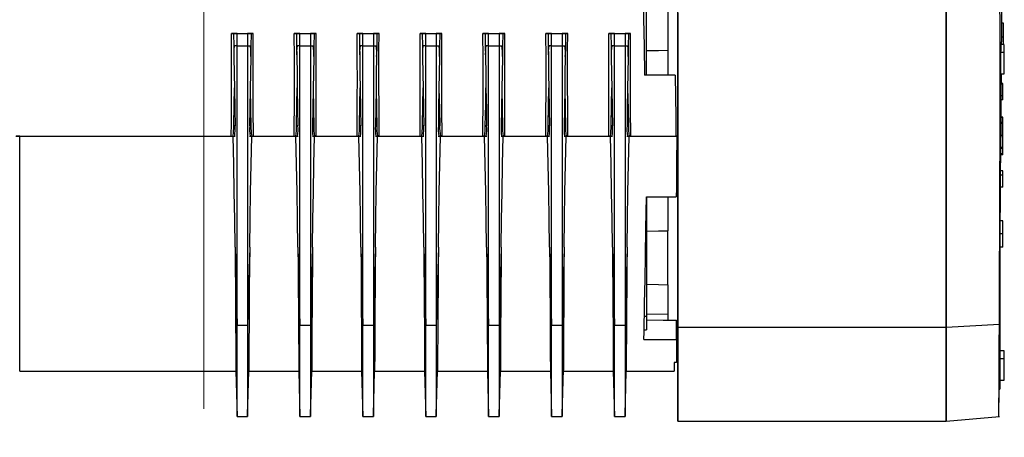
# Model space of a CAD drawing. Header units: millimetres. Extents: x -26820 to -12632, y -5851 to 1958.
# Tile 14 of 95: x -18419 to -18395, y -4824 to -4814. Entities that reach past the tile are written whole.
import ezdxf

# ---------------------------------------------------------------- set-up
doc = ezdxf.new("R2010")
doc.units = ezdxf.units.MM
doc.linetypes.add('DASH', pattern=[15, 10, -5])
doc.layers.add('A-INW-SC', color=30, linetype='Continuous', lineweight=13)

msp = doc.modelspace()

# ---------------------------------------------------------------- linework, layer by layer
at = {"color": 7, "linetype": 'Continuous', "lineweight": 25}
for p, q in [((-18403.596, -4815.053), (-18403.596, -4812.155)), ((-18396.45, -4812.822), (-18396.45, -4814.397)), ((-18403.086, -4813.279), (-18403.086, -4814.457)), ((-18395.123, -4813.803), (-18395.094, -4813.803)), ((-18413.4, -4814.054), (-18413.496, -4814.054)), ((-18413.496, -4814.054), (-18412.975, -4814.054)), ((-18413.362, -4814.054), (-18413.445, -4814.054)), ((-18413.4, -4814.054), (-18413.445, -4814.054)), ((-18413.362, -4814.054), (-18413.109, -4814.054)), ((-18413.025, -4814.054), (-18413.109, -4814.054)), ((-18412.975, -4814.054), (-18413.071, -4814.054)), ((-18413.025, -4814.054), (-18413.071, -4814.054)), ((-18411.9, -4814.054), (-18411.996, -4814.054)), ((-18411.996, -4814.054), (-18411.475, -4814.054)), ((-18411.862, -4814.054), (-18411.945, -4814.054)), ((-18411.9, -4814.054), (-18411.945, -4814.054)), ((-18411.862, -4814.054), (-18411.609, -4814.054)), ((-18411.525, -4814.054), (-18411.609, -4814.054)), ((-18411.475, -4814.054), (-18411.571, -4814.054)), ((-18411.525, -4814.054), (-18411.571, -4814.054)), ((-18410.4, -4814.054), (-18410.496, -4814.054)), ((-18410.496, -4814.054), (-18409.975, -4814.054)), ((-18410.362, -4814.054), (-18410.445, -4814.054)), ((-18410.4, -4814.054), (-18410.445, -4814.054)), ((-18410.362, -4814.054), (-18410.109, -4814.054)), ((-18410.025, -4814.054), (-18410.109, -4814.054)), ((-18409.975, -4814.054), (-18410.071, -4814.054)), ((-18410.025, -4814.054), (-18410.071, -4814.054)), ((-18408.9, -4814.054), (-18408.996, -4814.054)), ((-18408.996, -4814.054), (-18408.475, -4814.054)), ((-18408.862, -4814.054), (-18408.945, -4814.054)), ((-18408.9, -4814.054), (-18408.945, -4814.054)), ((-18408.862, -4814.054), (-18408.609, -4814.054)), ((-18408.525, -4814.054), (-18408.609, -4814.054)), ((-18408.475, -4814.054), (-18408.571, -4814.054)), ((-18408.525, -4814.054), (-18408.571, -4814.054)), ((-18407.4, -4814.053), (-18407.496, -4814.053)), ((-18407.496, -4814.053), (-18406.975, -4814.053)), ((-18407.362, -4814.053), (-18407.445, -4814.053)), ((-18407.4, -4814.053), (-18407.445, -4814.053)), ((-18407.362, -4814.053), (-18407.109, -4814.053)), ((-18407.025, -4814.053), (-18407.109, -4814.053)), ((-18406.975, -4814.053), (-18407.071, -4814.053)), ((-18407.025, -4814.053), (-18407.071, -4814.053)), ((-18405.9, -4814.053), (-18405.996, -4814.053)), ((-18405.996, -4814.053), (-18405.475, -4814.053)), ((-18405.862, -4814.053), (-18405.945, -4814.053)), ((-18405.9, -4814.053), (-18405.945, -4814.053)), ((-18405.862, -4814.053), (-18405.609, -4814.053)), ((-18405.525, -4814.053), (-18405.609, -4814.053)), ((-18405.475, -4814.053), (-18405.571, -4814.053)), ((-18405.525, -4814.053), (-18405.571, -4814.053)), ((-18404.4, -4814.053), (-18404.496, -4814.053)), ((-18404.496, -4814.053), (-18403.975, -4814.053)), ((-18404.362, -4814.053), (-18404.445, -4814.053)), ((-18404.4, -4814.053), (-18404.445, -4814.053)), ((-18404.362, -4814.053), (-18404.109, -4814.053)), ((-18404.025, -4814.053), (-18404.109, -4814.053)), ((-18403.975, -4814.053), (-18404.071, -4814.053)), ((-18404.025, -4814.053), (-18404.071, -4814.053)), ((-18395.142, -4814.267), (-18395.141, -4814.319)), ((-18395.127, -4814.319), (-18395.126, -4814.207)), ((-18395.125, -4814.135), (-18395.094, -4814.135)), ((-18413.362, -4814.354), (-18413.109, -4814.354)), ((-18411.862, -4814.354), (-18411.609, -4814.354)), ((-18410.362, -4814.354), (-18410.109, -4814.354)), ((-18408.862, -4814.354), (-18408.609, -4814.354)), ((-18407.362, -4814.353), (-18407.109, -4814.353)), ((-18405.862, -4814.353), (-18405.609, -4814.353)), ((-18404.362, -4814.353), (-18404.109, -4814.353)), ((-18395.15, -4814.501), (-18395.063, -4814.501)), ((-18395.063, -4814.319), (-18395.147, -4814.319)), ((-18402.909, -4815.053), (-18403.643, -4815.053)), ((-18403.595, -4815.053), (-18403.643, -4815.053)), ((-18403.275, -4815.053), (-18403.595, -4815.053)), ((-18403.227, -4815.053), (-18403.275, -4815.053)), ((-18403.227, -4815.053), (-18403.227, -4815.053)), ((-18402.909, -4815.053), (-18403.227, -4815.053)), ((-18403.227, -4815.053), (-18403.227, -4815.053)), ((-18402.91, -4815.053), (-18403.086, -4815.053)), ((-18402.91, -4815.053), (-18403.086, -4815.053)), ((-18402.91, -4815.053), (-18402.91, -4815.053)), ((-18402.91, -4815.053), (-18402.91, -4815.053)), ((-18402.909, -4815.053), (-18402.905, -4815.569)), ((-18402.909, -4815.053), (-18402.909, -4815.053)), ((-18395.15, -4815.019), (-18395.063, -4815.019)), ((-18395.145, -4815.036), (-18395.147, -4815.085)), ((-18395.133, -4815.021), (-18395.065, -4815.021)), ((-18395.095, -4815.252), (-18395.135, -4815.252)), ((-18395.095, -4815.539), (-18395.095, -4815.252)), ((-18395.095, -4815.64), (-18395.138, -4815.64)), ((-18395.095, -4815.539), (-18395.137, -4815.539)), ((-18395.095, -4815.64), (-18395.095, -4815.539)), ((-18395.095, -4816.049), (-18395.141, -4816.049)), ((-18395.095, -4816.057), (-18395.141, -4816.057)), ((-18395.095, -4816.057), (-18395.095, -4816.049)), ((-18395.095, -4816.177), (-18395.095, -4816.057)), ((-18413.409, -4816.256), (-18413.441, -4816.256)), ((-18413.029, -4816.256), (-18413.061, -4816.256)), ((-18411.909, -4816.256), (-18411.941, -4816.256)), ((-18411.529, -4816.256), (-18411.561, -4816.256)), ((-18410.409, -4816.256), (-18410.441, -4816.256)), ((-18410.029, -4816.256), (-18410.061, -4816.256)), ((-18408.909, -4816.256), (-18408.941, -4816.256)), ((-18408.529, -4816.256), (-18408.561, -4816.256)), ((-18407.409, -4816.256), (-18407.441, -4816.256)), ((-18407.029, -4816.256), (-18407.061, -4816.256)), ((-18405.909, -4816.255), (-18405.941, -4816.255)), ((-18405.529, -4816.255), (-18405.561, -4816.255)), ((-18404.409, -4816.255), (-18404.441, -4816.255)), ((-18404.029, -4816.255), (-18404.061, -4816.255)), ((-18395.095, -4816.177), (-18395.142, -4816.177)), ((-18395.095, -4816.199), (-18395.142, -4816.199)), ((-18395.095, -4816.199), (-18395.095, -4816.177)), ((-18395.095, -4816.485), (-18395.095, -4816.199)), ((-18418.545, -4816.504), (-18418.632, -4816.504)), ((-18418.545, -4816.504), (-18413.498, -4816.504)), ((-18413.459, -4816.504), (-18413.408, -4816.504)), ((-18413.062, -4816.504), (-18413.012, -4816.504)), ((-18412.972, -4816.504), (-18411.998, -4816.504)), ((-18411.959, -4816.504), (-18411.908, -4816.504)), ((-18411.562, -4816.504), (-18411.512, -4816.504)), ((-18411.472, -4816.504), (-18410.498, -4816.504)), ((-18410.459, -4816.504), (-18410.408, -4816.504)), ((-18410.062, -4816.504), (-18410.012, -4816.504)), ((-18409.972, -4816.504), (-18408.998, -4816.504)), ((-18408.959, -4816.504), (-18408.908, -4816.504)), ((-18408.562, -4816.504), (-18408.512, -4816.504)), ((-18408.472, -4816.504), (-18407.498, -4816.503)), ((-18407.459, -4816.503), (-18407.408, -4816.503)), ((-18407.062, -4816.503), (-18407.012, -4816.503)), ((-18406.972, -4816.503), (-18405.998, -4816.503)), ((-18405.959, -4816.503), (-18405.908, -4816.503)), ((-18405.562, -4816.503), (-18405.512, -4816.503)), ((-18405.472, -4816.503), (-18404.498, -4816.503)), ((-18404.459, -4816.503), (-18404.408, -4816.503)), ((-18404.062, -4816.503), (-18404.012, -4816.503)), ((-18403.972, -4816.503), (-18402.897, -4816.503)), ((-18402.875, -4816.503), (-18402.897, -4816.503)), ((-18402.897, -4816.503), (-18402.874, -4816.503)), ((-18402.897, -4816.503), (-18402.874, -4816.503)), ((-18402.897, -4816.503), (-18402.875, -4816.503)), ((-18402.875, -4816.503), (-18402.875, -4816.503)), ((-18402.875, -4816.503), (-18402.875, -4816.503)), ((-18402.874, -4816.503), (-18402.874, -4816.503)), ((-18395.095, -4816.485), (-18395.144, -4816.485)), ((-18395.095, -4816.772), (-18395.095, -4816.485)), ((-18395.095, -4816.772), (-18395.146, -4816.772)), ((-18395.095, -4816.801), (-18395.146, -4816.801)), ((-18395.095, -4816.801), (-18395.095, -4816.772)), ((-18395.095, -4816.945), (-18395.148, -4816.945)), ((-18395.095, -4816.926), (-18395.147, -4816.926)), ((-18395.095, -4816.945), (-18395.095, -4816.926)), ((-18395.095, -4817.331), (-18395.15, -4817.331)), ((-18395.095, -4817.331), (-18395.15, -4817.331)), ((-18395.095, -4817.432), (-18395.095, -4817.331)), ((-18395.095, -4817.331), (-18395.095, -4817.331)), ((-18396.45, -4817.351), (-18396.45, -4818.656)), ((-18395.095, -4817.432), (-18395.151, -4817.432)), ((-18395.095, -4817.719), (-18395.095, -4817.432)), ((-18395.095, -4817.719), (-18395.153, -4817.719)), ((-18403.598, -4817.953), (-18402.886, -4817.953)), ((-18403.595, -4817.953), (-18403.595, -4820.799)), ((-18396.448, -4818.566), (-18396.449, -4819.541)), ((-18395.095, -4818.525), (-18395.158, -4818.525)), ((-18395.095, -4818.835), (-18395.095, -4818.525)), ((-18403.085, -4820.045), (-18403.085, -4818.764)), ((-18395.095, -4818.835), (-18395.161, -4818.835)), ((-18395.095, -4819.146), (-18395.095, -4818.835)), ((-18413.41, -4819.147), (-18413.361, -4821.012)), ((-18413.06, -4819.147), (-18413.109, -4821.012)), ((-18411.91, -4819.146), (-18411.861, -4821.012)), ((-18411.56, -4819.146), (-18411.609, -4821.012)), ((-18410.41, -4819.146), (-18410.361, -4821.012)), ((-18410.06, -4819.146), (-18410.109, -4821.012)), ((-18408.91, -4819.146), (-18408.861, -4821.012)), ((-18408.56, -4819.146), (-18408.609, -4821.012)), ((-18407.41, -4819.146), (-18407.361, -4821.012)), ((-18407.06, -4819.146), (-18407.109, -4821.012)), ((-18405.91, -4819.146), (-18405.861, -4821.012)), ((-18405.56, -4819.146), (-18405.609, -4821.012)), ((-18404.41, -4819.146), (-18404.361, -4821.011)), ((-18404.06, -4819.146), (-18404.109, -4821.011)), ((-18395.095, -4819.146), (-18395.161, -4819.146)), ((-18396.449, -4819.541), (-18396.449, -4820.258)), ((-18396.449, -4820.258), (-18396.449, -4821.065)), ((-18403.595, -4820.799), (-18403.647, -4820.799)), ((-18403.595, -4820.745), (-18403.085, -4820.74)), ((-18413.361, -4821.012), (-18413.109, -4821.012)), ((-18411.861, -4821.012), (-18411.609, -4821.012)), ((-18410.361, -4821.012), (-18410.109, -4821.012)), ((-18408.861, -4821.012), (-18408.609, -4821.012)), ((-18407.361, -4821.012), (-18407.109, -4821.012)), ((-18405.861, -4821.012), (-18405.609, -4821.012)), ((-18404.361, -4821.011), (-18404.109, -4821.011)), ((-18402.885, -4821.353), (-18402.885, -4820.892)), ((-18396.449, -4821.065), (-18402.849, -4821.065)), ((-18395.181, -4820.991), (-18396.449, -4821.065)), ((-18403.653, -4821.12), (-18403.595, -4821.12)), ((-18403.657, -4821.353), (-18402.885, -4821.353)), ((-18395.163, -4821.436), (-18395.163, -4821.426)), ((-18395.064, -4821.62), (-18395.161, -4821.62)), ((-18395.161, -4821.802), (-18395.064, -4821.802)), ((-18418.545, -4822.104), (-18413.389, -4822.104)), ((-18413.39, -4822.104), (-18413.361, -4823.189)), ((-18413.109, -4823.152), (-18413.08, -4822.057)), ((-18413.109, -4823.189), (-18413.081, -4822.104)), ((-18413.081, -4822.104), (-18411.889, -4822.104)), ((-18411.89, -4822.104), (-18411.861, -4823.189)), ((-18411.609, -4823.152), (-18411.58, -4822.057)), ((-18411.609, -4823.189), (-18411.581, -4822.104)), ((-18411.581, -4822.104), (-18410.389, -4822.104)), ((-18410.39, -4822.104), (-18410.361, -4823.189)), ((-18410.109, -4823.152), (-18410.08, -4822.056)), ((-18410.109, -4823.189), (-18410.081, -4822.104)), ((-18410.081, -4822.104), (-18408.889, -4822.104)), ((-18408.89, -4822.104), (-18408.861, -4823.189)), ((-18408.609, -4823.152), (-18408.58, -4822.056)), ((-18408.609, -4823.189), (-18408.581, -4822.103)), ((-18408.581, -4822.103), (-18407.389, -4822.103)), ((-18407.39, -4822.103), (-18407.361, -4823.189)), ((-18407.109, -4823.152), (-18407.08, -4822.056)), ((-18407.109, -4823.189), (-18407.081, -4822.103)), ((-18407.081, -4822.103), (-18405.889, -4822.103)), ((-18405.89, -4822.103), (-18405.861, -4823.189)), ((-18405.609, -4823.152), (-18405.58, -4822.056)), ((-18405.609, -4823.189), (-18405.581, -4822.103)), ((-18405.581, -4822.103), (-18404.389, -4822.103)), ((-18404.39, -4822.103), (-18404.361, -4823.189)), ((-18404.109, -4823.152), (-18404.08, -4822.056)), ((-18404.109, -4823.189), (-18404.081, -4822.103)), ((-18404.081, -4822.103), (-18402.935, -4822.103)), ((-18395.181, -4822.551), (-18395.181, -4822.484)), ((-18395.161, -4822.32), (-18395.064, -4822.32)), ((-18395.192, -4823.186), (-18395.183, -4822.532)), ((-18395.181, -4822.551), (-18395.181, -4822.532)), ((-18413.361, -4823.189), (-18413.109, -4823.189)), ((-18411.861, -4823.189), (-18411.609, -4823.189)), ((-18410.361, -4823.189), (-18410.109, -4823.189)), ((-18408.861, -4823.189), (-18408.609, -4823.189)), ((-18407.361, -4823.189), (-18407.109, -4823.189)), ((-18405.861, -4823.189), (-18405.609, -4823.189)), ((-18404.361, -4823.189), (-18404.109, -4823.189)), ((-18396.449, -4823.296), (-18395.181, -4823.185)), ((-18402.852, -4823.296), (-18396.449, -4823.296))]:
    msp.add_line(p, q, dxfattribs=at)
at = {"color": 7, "linetype": 'Continuous', "lineweight": 25, "flags": 128}
for points in [[(-18395.163, -4815.45), (-18395.164, -4814.219), (-18395.167, -4812.975), (-18395.171, -4811.722), (-18395.178, -4810.465)], [(-18403.703, -4811.653), (-18403.696, -4812.06), (-18403.687, -4812.543), (-18403.678, -4813.094), (-18403.667, -4813.703), (-18403.656, -4814.36), (-18403.643, -4815.053)], [(-18402.848, -4815.009), (-18402.848, -4813.484), (-18402.848, -4812.274)], [(-18395.126, -4814.207), (-18395.12, -4813.477), (-18395.114, -4812.799)], [(-18396.448, -4813.04), (-18396.448, -4814.312), (-18396.448, -4815.567)], [(-18402.85, -4813.564), (-18402.85, -4814.618), (-18402.85, -4815.655), (-18402.85, -4816.655)], [(-18396.448, -4817.408), (-18396.448, -4816.305), (-18396.448, -4815.176), (-18396.448, -4813.361)], [(-18395.094, -4813.803), (-18395.094, -4813.84), (-18395.094, -4813.879), (-18395.094, -4813.919), (-18395.094, -4813.961), (-18395.094, -4814.004), (-18395.094, -4814.047), (-18395.094, -4814.091), (-18395.094, -4814.135)], [(-18413.498, -4816.504), (-18413.496, -4816.183), (-18413.494, -4815.861), (-18413.493, -4815.537), (-18413.492, -4815.214), (-18413.493, -4814.647), (-18413.496, -4814.054)], [(-18413.445, -4814.054), (-18413.441, -4814.361), (-18413.437, -4814.602)], [(-18413.362, -4814.354), (-18413.362, -4814.186), (-18413.362, -4814.054)], [(-18413.109, -4814.054), (-18413.109, -4814.222), (-18413.109, -4814.354)], [(-18413.025, -4814.054), (-18413.03, -4814.361), (-18413.034, -4814.602)], [(-18412.972, -4816.504), (-18412.976, -4815.861), (-18412.978, -4815.214), (-18412.978, -4814.839), (-18412.977, -4814.451), (-18412.975, -4814.054)], [(-18411.998, -4816.504), (-18411.996, -4816.183), (-18411.994, -4815.861), (-18411.993, -4815.537), (-18411.992, -4815.214), (-18411.993, -4814.647), (-18411.996, -4814.054)], [(-18411.945, -4814.054), (-18411.941, -4814.361), (-18411.937, -4814.602)], [(-18411.862, -4814.354), (-18411.862, -4814.186), (-18411.862, -4814.054)], [(-18411.609, -4814.054), (-18411.609, -4814.222), (-18411.609, -4814.354)], [(-18411.525, -4814.054), (-18411.53, -4814.361), (-18411.534, -4814.602)], [(-18411.472, -4816.504), (-18411.476, -4815.861), (-18411.478, -4815.214), (-18411.478, -4814.839), (-18411.477, -4814.451), (-18411.475, -4814.054)], [(-18410.498, -4816.504), (-18410.496, -4816.183), (-18410.494, -4815.861), (-18410.493, -4815.537), (-18410.492, -4815.214), (-18410.493, -4814.647), (-18410.496, -4814.054)], [(-18410.445, -4814.054), (-18410.441, -4814.361), (-18410.437, -4814.602)], [(-18410.362, -4814.354), (-18410.362, -4814.186), (-18410.362, -4814.054)], [(-18410.109, -4814.054), (-18410.109, -4814.222), (-18410.109, -4814.354)], [(-18410.025, -4814.054), (-18410.03, -4814.361), (-18410.034, -4814.602)], [(-18409.972, -4816.504), (-18409.976, -4815.861), (-18409.978, -4815.214), (-18409.978, -4814.839), (-18409.977, -4814.451), (-18409.975, -4814.054)], [(-18408.998, -4816.504), (-18408.996, -4816.183), (-18408.994, -4815.861), (-18408.993, -4815.537), (-18408.992, -4815.214), (-18408.993, -4814.647), (-18408.996, -4814.054)], [(-18408.945, -4814.054), (-18408.941, -4814.36), (-18408.937, -4814.601)], [(-18408.862, -4814.354), (-18408.862, -4814.186), (-18408.862, -4814.054)], [(-18408.609, -4814.054), (-18408.609, -4814.222), (-18408.609, -4814.354)], [(-18408.525, -4814.054), (-18408.53, -4814.36), (-18408.534, -4814.601)], [(-18408.472, -4816.504), (-18408.476, -4815.861), (-18408.478, -4815.214), (-18408.478, -4814.839), (-18408.477, -4814.451), (-18408.475, -4814.054)], [(-18407.498, -4816.503), (-18407.496, -4816.183), (-18407.494, -4815.86), (-18407.493, -4815.537), (-18407.492, -4815.213), (-18407.493, -4814.646), (-18407.496, -4814.053)], [(-18407.445, -4814.053), (-18407.441, -4814.36), (-18407.437, -4814.601)], [(-18407.362, -4814.353), (-18407.362, -4814.186), (-18407.362, -4814.053)], [(-18407.109, -4814.053), (-18407.109, -4814.222), (-18407.109, -4814.353)], [(-18407.025, -4814.053), (-18407.03, -4814.36), (-18407.034, -4814.601)], [(-18406.972, -4816.503), (-18406.976, -4815.86), (-18406.978, -4815.213), (-18406.978, -4814.839), (-18406.977, -4814.451), (-18406.975, -4814.053)], [(-18405.998, -4816.503), (-18405.996, -4816.183), (-18405.994, -4815.86), (-18405.993, -4815.537), (-18405.992, -4815.213), (-18405.993, -4814.646), (-18405.996, -4814.053)], [(-18405.945, -4814.053), (-18405.941, -4814.36), (-18405.937, -4814.601)], [(-18405.862, -4814.353), (-18405.862, -4814.185), (-18405.862, -4814.053)], [(-18405.609, -4814.053), (-18405.609, -4814.221), (-18405.609, -4814.353)], [(-18405.525, -4814.053), (-18405.53, -4814.36), (-18405.534, -4814.601)], [(-18405.472, -4816.503), (-18405.476, -4815.86), (-18405.478, -4815.213), (-18405.478, -4814.839), (-18405.477, -4814.451), (-18405.475, -4814.053)], [(-18404.498, -4816.503), (-18404.496, -4816.183), (-18404.494, -4815.86), (-18404.493, -4815.537), (-18404.492, -4815.213), (-18404.493, -4814.646), (-18404.496, -4814.053)], [(-18404.445, -4814.053), (-18404.441, -4814.36), (-18404.437, -4814.601)], [(-18404.362, -4814.353), (-18404.362, -4814.185), (-18404.362, -4814.053)], [(-18404.109, -4814.053), (-18404.109, -4814.221), (-18404.109, -4814.353)], [(-18404.025, -4814.053), (-18404.03, -4814.36), (-18404.034, -4814.601)], [(-18403.972, -4816.503), (-18403.976, -4815.86), (-18403.978, -4815.213), (-18403.978, -4814.839), (-18403.977, -4814.451), (-18403.975, -4814.053)], [(-18395.147, -4814.302), (-18395.144, -4814.253), (-18395.144, -4814.257)], [(-18395.094, -4814.135), (-18395.094, -4814.18), (-18395.094, -4814.224), (-18395.094, -4814.267), (-18395.094, -4814.31), (-18395.094, -4814.321)], [(-18413.362, -4814.354), (-18413.397, -4814.354), (-18413.425, -4814.354)], [(-18413.361, -4821.012), (-18413.361, -4820.193), (-18413.361, -4819.314), (-18413.361, -4818.396), (-18413.361, -4817.451), (-18413.361, -4815.921), (-18413.362, -4814.354)], [(-18413.109, -4814.354), (-18413.073, -4814.354), (-18413.045, -4814.354)], [(-18413.109, -4814.354), (-18413.109, -4815.685), (-18413.109, -4816.992), (-18413.109, -4818.263), (-18413.109, -4818.99), (-18413.109, -4819.696), (-18413.109, -4820.374), (-18413.109, -4821.012)], [(-18411.862, -4814.354), (-18411.897, -4814.354), (-18411.925, -4814.354)], [(-18411.861, -4821.012), (-18411.861, -4820.193), (-18411.861, -4819.314), (-18411.861, -4818.396), (-18411.861, -4817.451), (-18411.861, -4815.921), (-18411.862, -4814.354)], [(-18411.609, -4814.354), (-18411.573, -4814.354), (-18411.545, -4814.354)], [(-18411.609, -4814.354), (-18411.609, -4815.685), (-18411.609, -4816.992), (-18411.609, -4818.263), (-18411.609, -4818.99), (-18411.609, -4819.696), (-18411.609, -4820.374), (-18411.609, -4821.012)], [(-18410.362, -4814.354), (-18410.397, -4814.354), (-18410.425, -4814.354)], [(-18410.361, -4821.012), (-18410.361, -4820.193), (-18410.361, -4819.314), (-18410.361, -4818.396), (-18410.361, -4817.451), (-18410.361, -4815.921), (-18410.362, -4814.354)], [(-18410.109, -4814.354), (-18410.073, -4814.354), (-18410.045, -4814.354)], [(-18410.109, -4814.354), (-18410.109, -4815.685), (-18410.109, -4816.992), (-18410.109, -4818.263), (-18410.109, -4818.99), (-18410.109, -4819.696), (-18410.109, -4820.374), (-18410.109, -4821.012)], [(-18408.862, -4814.354), (-18408.897, -4814.354), (-18408.925, -4814.354)], [(-18408.861, -4821.012), (-18408.861, -4820.192), (-18408.861, -4819.314), (-18408.861, -4818.396), (-18408.861, -4817.451), (-18408.861, -4815.92), (-18408.862, -4814.354)], [(-18408.609, -4814.354), (-18408.573, -4814.354), (-18408.545, -4814.354)], [(-18408.609, -4814.354), (-18408.609, -4815.685), (-18408.609, -4816.992), (-18408.609, -4818.263), (-18408.609, -4818.99), (-18408.609, -4819.696), (-18408.609, -4820.374), (-18408.609, -4821.012)], [(-18407.362, -4814.353), (-18407.397, -4814.353), (-18407.425, -4814.353)], [(-18407.361, -4821.012), (-18407.361, -4820.192), (-18407.361, -4819.313), (-18407.361, -4818.396), (-18407.361, -4817.45), (-18407.361, -4815.92), (-18407.362, -4814.353)], [(-18407.109, -4814.353), (-18407.073, -4814.353), (-18407.045, -4814.353)], [(-18407.109, -4814.353), (-18407.109, -4815.685), (-18407.109, -4816.992), (-18407.109, -4818.262), (-18407.109, -4818.989), (-18407.109, -4819.696), (-18407.109, -4820.374), (-18407.109, -4821.012)], [(-18405.862, -4814.353), (-18405.897, -4814.353), (-18405.925, -4814.353)], [(-18405.861, -4821.012), (-18405.861, -4820.192), (-18405.861, -4819.313), (-18405.861, -4818.396), (-18405.861, -4817.45), (-18405.861, -4815.92), (-18405.862, -4814.353)], [(-18405.609, -4814.353), (-18405.573, -4814.353), (-18405.545, -4814.353)], [(-18405.609, -4814.353), (-18405.609, -4815.685), (-18405.609, -4816.992), (-18405.609, -4818.262), (-18405.609, -4818.989), (-18405.609, -4819.696), (-18405.609, -4820.374), (-18405.609, -4821.012)], [(-18404.362, -4814.353), (-18404.397, -4814.353), (-18404.425, -4814.353)], [(-18404.361, -4821.011), (-18404.361, -4820.192), (-18404.361, -4819.313), (-18404.361, -4818.396), (-18404.361, -4817.45), (-18404.361, -4815.92), (-18404.362, -4814.353)], [(-18404.109, -4814.353), (-18404.073, -4814.353), (-18404.045, -4814.353)], [(-18404.109, -4814.353), (-18404.109, -4815.685), (-18404.109, -4816.992), (-18404.109, -4818.262), (-18404.109, -4818.989), (-18404.109, -4819.696), (-18404.109, -4820.374), (-18404.109, -4821.011)], [(-18403.596, -4814.46), (-18403.31, -4814.458), (-18403.086, -4814.457)], [(-18403.086, -4814.457), (-18403.086, -4814.642), (-18403.086, -4814.854), (-18403.086, -4815.053)], [(-18396.45, -4814.397), (-18396.45, -4815.41), (-18396.45, -4816.398), (-18396.45, -4817.351)], [(-18395.063, -4814.501), (-18395.063, -4814.397), (-18395.063, -4814.333), (-18395.063, -4814.324)], [(-18395.063, -4815.019), (-18395.063, -4815.001), (-18395.063, -4814.942), (-18395.063, -4814.851), (-18395.063, -4814.738), (-18395.063, -4814.616), (-18395.063, -4814.501)], [(-18413.437, -4814.602), (-18413.43, -4815.023), (-18413.425, -4815.354)], [(-18413.034, -4814.602), (-18413.041, -4815.023), (-18413.046, -4815.354)], [(-18411.937, -4814.602), (-18411.93, -4815.023), (-18411.925, -4815.354)], [(-18411.534, -4814.602), (-18411.541, -4815.023), (-18411.546, -4815.354)], [(-18410.437, -4814.602), (-18410.43, -4815.023), (-18410.425, -4815.354)], [(-18410.034, -4814.602), (-18410.041, -4815.023), (-18410.046, -4815.354)], [(-18408.937, -4814.601), (-18408.93, -4815.023), (-18408.925, -4815.354)], [(-18408.534, -4814.601), (-18408.541, -4815.023), (-18408.546, -4815.354)], [(-18407.437, -4814.601), (-18407.43, -4815.023), (-18407.425, -4815.353)], [(-18407.034, -4814.601), (-18407.041, -4815.022), (-18407.046, -4815.353)], [(-18405.937, -4814.601), (-18405.93, -4815.023), (-18405.925, -4815.353)], [(-18405.534, -4814.601), (-18405.541, -4815.022), (-18405.546, -4815.353)], [(-18404.437, -4814.601), (-18404.43, -4815.022), (-18404.425, -4815.353)], [(-18404.034, -4814.601), (-18404.041, -4815.022), (-18404.046, -4815.353)], [(-18402.848, -4817.989), (-18402.848, -4817.176), (-18402.848, -4816.345), (-18402.848, -4815.009)], [(-18395.142, -4816.226), (-18395.137, -4815.538), (-18395.133, -4815.021)], [(-18413.441, -4816.256), (-18413.432, -4815.75), (-18413.425, -4815.354)], [(-18413.425, -4815.354), (-18413.416, -4815.859), (-18413.409, -4816.256)], [(-18413.046, -4815.354), (-18413.054, -4815.859), (-18413.061, -4816.256)], [(-18413.046, -4815.354), (-18413.037, -4815.859), (-18413.029, -4816.256)], [(-18411.941, -4816.256), (-18411.932, -4815.75), (-18411.925, -4815.354)], [(-18411.925, -4815.354), (-18411.916, -4815.859), (-18411.909, -4816.256)], [(-18411.546, -4815.354), (-18411.554, -4815.859), (-18411.561, -4816.256)], [(-18411.546, -4815.354), (-18411.537, -4815.859), (-18411.529, -4816.256)], [(-18410.441, -4816.256), (-18410.432, -4815.75), (-18410.425, -4815.354)], [(-18410.425, -4815.354), (-18410.416, -4815.859), (-18410.409, -4816.256)], [(-18410.046, -4815.354), (-18410.054, -4815.859), (-18410.061, -4816.256)], [(-18410.046, -4815.354), (-18410.037, -4815.858), (-18410.029, -4816.256)], [(-18408.941, -4816.256), (-18408.932, -4815.75), (-18408.925, -4815.354)], [(-18408.925, -4815.354), (-18408.916, -4815.859), (-18408.909, -4816.256)], [(-18408.546, -4815.354), (-18408.554, -4815.859), (-18408.561, -4816.256)], [(-18408.546, -4815.354), (-18408.537, -4815.858), (-18408.529, -4816.256)], [(-18407.441, -4816.256), (-18407.432, -4815.75), (-18407.425, -4815.353)], [(-18407.425, -4815.353), (-18407.416, -4815.859), (-18407.409, -4816.256)], [(-18407.046, -4815.353), (-18407.054, -4815.859), (-18407.061, -4816.256)], [(-18407.046, -4815.353), (-18407.037, -4815.858), (-18407.029, -4816.256)], [(-18405.941, -4816.255), (-18405.932, -4815.75), (-18405.925, -4815.353)], [(-18405.925, -4815.353), (-18405.916, -4815.859), (-18405.909, -4816.255)], [(-18405.546, -4815.353), (-18405.554, -4815.858), (-18405.561, -4816.255)], [(-18405.546, -4815.353), (-18405.537, -4815.858), (-18405.529, -4816.255)], [(-18404.441, -4816.255), (-18404.432, -4815.75), (-18404.425, -4815.353)], [(-18404.425, -4815.353), (-18404.416, -4815.859), (-18404.409, -4816.255)], [(-18404.046, -4815.353), (-18404.054, -4815.858), (-18404.061, -4816.255)], [(-18404.046, -4815.353), (-18404.037, -4815.858), (-18404.029, -4816.255)], [(-18395.167, -4817.653), (-18395.164, -4816.536), (-18395.163, -4815.45)], [(-18402.905, -4815.569), (-18402.901, -4816.035), (-18402.897, -4816.503)], [(-18396.448, -4815.567), (-18396.448, -4816.653), (-18396.448, -4817.653), (-18396.448, -4818.566)], [(-18395.151, -4817.452), (-18395.147, -4816.841), (-18395.142, -4816.226)], [(-18418.634, -4816.504), (-18418.621, -4816.504), (-18418.545, -4816.504)], [(-18418.545, -4822.104), (-18418.545, -4822.102), (-18418.545, -4822.07), (-18418.545, -4822.001), (-18418.545, -4821.896), (-18418.545, -4821.756), (-18418.545, -4821.581), (-18418.545, -4821.373), (-18418.545, -4821.133), (-18418.545, -4820.862), (-18418.545, -4820.563), (-18418.545, -4820.237), (-18418.545, -4819.887), (-18418.545, -4819.515), (-18418.545, -4819.122), (-18418.545, -4818.713), (-18418.545, -4818.289), (-18418.545, -4817.853), (-18418.545, -4817.408), (-18418.545, -4816.958), (-18418.545, -4816.504)], [(-18413.498, -4816.504), (-18413.477, -4816.504), (-18413.458, -4816.504)], [(-18413.41, -4819.147), (-18413.418, -4818.489), (-18413.429, -4817.841), (-18413.442, -4817.177), (-18413.458, -4816.504)], [(-18413.06, -4819.147), (-18413.052, -4818.489), (-18413.042, -4817.841), (-18413.028, -4817.177), (-18413.012, -4816.504)], [(-18413.012, -4816.504), (-18412.989, -4816.504), (-18412.972, -4816.504)], [(-18411.998, -4816.504), (-18411.977, -4816.504), (-18411.958, -4816.504)], [(-18411.91, -4819.146), (-18411.918, -4818.489), (-18411.929, -4817.84), (-18411.942, -4817.177), (-18411.958, -4816.504)], [(-18411.56, -4819.146), (-18411.552, -4818.489), (-18411.542, -4817.84), (-18411.528, -4817.177), (-18411.512, -4816.504)], [(-18411.512, -4816.504), (-18411.489, -4816.504), (-18411.472, -4816.504)], [(-18410.498, -4816.504), (-18410.477, -4816.504), (-18410.458, -4816.504)], [(-18410.41, -4819.146), (-18410.418, -4818.489), (-18410.429, -4817.84), (-18410.442, -4817.176), (-18410.458, -4816.504)], [(-18410.06, -4819.146), (-18410.052, -4818.489), (-18410.042, -4817.84), (-18410.028, -4817.176), (-18410.012, -4816.504)], [(-18410.012, -4816.504), (-18409.989, -4816.504), (-18409.972, -4816.504)], [(-18408.998, -4816.504), (-18408.977, -4816.504), (-18408.958, -4816.504)], [(-18408.91, -4819.146), (-18408.918, -4818.488), (-18408.929, -4817.84), (-18408.942, -4817.176), (-18408.958, -4816.504)], [(-18408.56, -4819.146), (-18408.552, -4818.488), (-18408.542, -4817.84), (-18408.528, -4817.176), (-18408.512, -4816.504)], [(-18408.512, -4816.504), (-18408.489, -4816.504), (-18408.472, -4816.504)], [(-18407.498, -4816.503), (-18407.477, -4816.503), (-18407.458, -4816.503)], [(-18407.41, -4819.146), (-18407.418, -4818.488), (-18407.429, -4817.84), (-18407.442, -4817.176), (-18407.458, -4816.503)], [(-18407.06, -4819.146), (-18407.052, -4818.488), (-18407.042, -4817.84), (-18407.028, -4817.176), (-18407.012, -4816.503)], [(-18407.012, -4816.503), (-18406.989, -4816.503), (-18406.972, -4816.503)], [(-18405.998, -4816.503), (-18405.977, -4816.503), (-18405.958, -4816.503)], [(-18405.91, -4819.146), (-18405.918, -4818.488), (-18405.929, -4817.84), (-18405.942, -4817.176), (-18405.958, -4816.503)], [(-18405.56, -4819.146), (-18405.552, -4818.488), (-18405.542, -4817.84), (-18405.528, -4817.176), (-18405.512, -4816.503)], [(-18405.512, -4816.503), (-18405.489, -4816.503), (-18405.472, -4816.503)], [(-18404.498, -4816.503), (-18404.477, -4816.503), (-18404.458, -4816.503)], [(-18404.41, -4819.146), (-18404.418, -4818.488), (-18404.429, -4817.84), (-18404.442, -4817.176), (-18404.458, -4816.503)], [(-18404.06, -4819.146), (-18404.052, -4818.488), (-18404.042, -4817.84), (-18404.028, -4817.176), (-18404.012, -4816.503)], [(-18404.012, -4816.503), (-18403.989, -4816.503), (-18403.972, -4816.503)], [(-18402.874, -4816.503), (-18402.88, -4817.158), (-18402.885, -4817.803)], [(-18402.85, -4816.655), (-18402.85, -4817.61), (-18402.85, -4818.485), (-18402.85, -4819.28), (-18402.85, -4819.995)], [(-18395.095, -4816.926), (-18395.095, -4816.868), (-18395.095, -4816.801)], [(-18395.162, -4822.532), (-18395.161, -4822.409), (-18395.161, -4822.191), (-18395.161, -4821.882), (-18395.161, -4821.485), (-18395.161, -4821.008), (-18395.161, -4820.459), (-18395.161, -4819.845), (-18395.161, -4819.178), (-18395.161, -4818.467), (-18395.161, -4817.724), (-18395.161, -4817.207)], [(-18396.448, -4818.433), (-18396.448, -4817.865), (-18396.448, -4817.408)], [(-18395.172, -4820.745), (-18395.169, -4820.264), (-18395.166, -4819.745), (-18395.163, -4819.187), (-18395.159, -4818.62), (-18395.155, -4818.038), (-18395.151, -4817.452)], [(-18402.885, -4817.803), (-18402.886, -4817.887), (-18402.886, -4817.953)], [(-18395.171, -4818.964), (-18395.169, -4818.321), (-18395.167, -4817.653)], [(-18403.657, -4821.353), (-18403.654, -4821.169), (-18403.65, -4820.963), (-18403.646, -4820.734), (-18403.642, -4820.483), (-18403.637, -4820.209), (-18403.632, -4819.912), (-18403.622, -4819.36), (-18403.611, -4818.707), (-18403.598, -4817.953)], [(-18403.085, -4817.953), (-18403.085, -4817.976), (-18403.085, -4818.218), (-18403.085, -4818.432), (-18403.085, -4818.615), (-18403.085, -4818.764)], [(-18402.849, -4821.065), (-18402.849, -4820.283), (-18402.849, -4819.435), (-18402.848, -4818.727), (-18402.848, -4817.989)], [(-18396.449, -4821.065), (-18396.449, -4820.39), (-18396.449, -4819.664), (-18396.449, -4819.061), (-18396.448, -4818.433)], [(-18396.45, -4818.656), (-18396.45, -4819.319), (-18396.45, -4819.927), (-18396.45, -4820.531), (-18396.45, -4821.066)], [(-18403.595, -4818.765), (-18403.31, -4818.764), (-18403.085, -4818.764)], [(-18395.176, -4820.05), (-18395.174, -4819.517), (-18395.171, -4818.964)], [(-18413.41, -4819.147), (-18413.405, -4819.628), (-18413.401, -4820.12), (-18413.398, -4820.606), (-18413.395, -4821.066), (-18413.393, -4821.345), (-18413.392, -4821.594), (-18413.391, -4821.803), (-18413.39, -4821.964), (-18413.39, -4822.067), (-18413.39, -4822.104)], [(-18413.06, -4819.147), (-18413.065, -4819.628), (-18413.069, -4820.12), (-18413.072, -4820.606), (-18413.075, -4821.066), (-18413.077, -4821.345), (-18413.078, -4821.594), (-18413.079, -4821.803), (-18413.08, -4821.964), (-18413.08, -4822.067), (-18413.081, -4822.104)], [(-18411.91, -4819.146), (-18411.905, -4819.628), (-18411.901, -4820.12), (-18411.898, -4820.606), (-18411.895, -4821.065), (-18411.893, -4821.345), (-18411.892, -4821.594), (-18411.891, -4821.803), (-18411.89, -4821.964), (-18411.89, -4822.067), (-18411.89, -4822.104)], [(-18411.56, -4819.146), (-18411.565, -4819.628), (-18411.569, -4820.12), (-18411.572, -4820.606), (-18411.575, -4821.065), (-18411.577, -4821.345), (-18411.578, -4821.594), (-18411.579, -4821.803), (-18411.58, -4821.964), (-18411.58, -4822.067), (-18411.581, -4822.104)], [(-18410.41, -4819.146), (-18410.405, -4819.627), (-18410.401, -4820.12), (-18410.398, -4820.606), (-18410.395, -4821.065), (-18410.393, -4821.345), (-18410.392, -4821.594), (-18410.391, -4821.803), (-18410.39, -4821.964), (-18410.39, -4822.067), (-18410.39, -4822.104)], [(-18410.06, -4819.146), (-18410.065, -4819.627), (-18410.069, -4820.12), (-18410.072, -4820.606), (-18410.075, -4821.065), (-18410.077, -4821.345), (-18410.078, -4821.594), (-18410.079, -4821.803), (-18410.08, -4821.964), (-18410.08, -4822.067), (-18410.081, -4822.104)], [(-18408.91, -4819.146), (-18408.905, -4819.627), (-18408.901, -4820.12), (-18408.898, -4820.606), (-18408.895, -4821.065), (-18408.893, -4821.345), (-18408.892, -4821.593), (-18408.891, -4821.803), (-18408.89, -4821.964), (-18408.89, -4822.067), (-18408.89, -4822.104)], [(-18408.56, -4819.146), (-18408.565, -4819.627), (-18408.569, -4820.119), (-18408.572, -4820.606), (-18408.575, -4821.065), (-18408.577, -4821.345), (-18408.578, -4821.593), (-18408.579, -4821.803), (-18408.58, -4821.964), (-18408.58, -4822.067), (-18408.581, -4822.103)], [(-18407.41, -4819.146), (-18407.405, -4819.627), (-18407.401, -4820.119), (-18407.398, -4820.606), (-18407.395, -4821.065), (-18407.393, -4821.345), (-18407.392, -4821.593), (-18407.391, -4821.803), (-18407.39, -4821.964), (-18407.39, -4822.067), (-18407.39, -4822.103)], [(-18407.06, -4819.146), (-18407.065, -4819.627), (-18407.069, -4820.119), (-18407.072, -4820.606), (-18407.075, -4821.065), (-18407.077, -4821.345), (-18407.078, -4821.593), (-18407.079, -4821.803), (-18407.08, -4821.964), (-18407.08, -4822.067), (-18407.081, -4822.103)], [(-18405.91, -4819.146), (-18405.905, -4819.627), (-18405.901, -4820.119), (-18405.898, -4820.605), (-18405.895, -4821.065), (-18405.893, -4821.344), (-18405.892, -4821.593), (-18405.891, -4821.803), (-18405.89, -4821.964), (-18405.89, -4822.067), (-18405.89, -4822.103)], [(-18405.56, -4819.146), (-18405.565, -4819.627), (-18405.569, -4820.119), (-18405.572, -4820.605), (-18405.575, -4821.065), (-18405.577, -4821.344), (-18405.578, -4821.593), (-18405.579, -4821.803), (-18405.58, -4821.964), (-18405.58, -4822.067), (-18405.581, -4822.103)], [(-18404.41, -4819.146), (-18404.405, -4819.627), (-18404.401, -4820.119), (-18404.398, -4820.605), (-18404.395, -4821.065), (-18404.393, -4821.344), (-18404.392, -4821.593), (-18404.391, -4821.803), (-18404.39, -4821.963), (-18404.39, -4822.067), (-18404.39, -4822.103)], [(-18404.06, -4819.146), (-18404.065, -4819.627), (-18404.069, -4820.119), (-18404.072, -4820.605), (-18404.075, -4821.065), (-18404.077, -4821.344), (-18404.078, -4821.593), (-18404.079, -4821.802), (-18404.08, -4821.963), (-18404.08, -4822.067), (-18404.081, -4822.103)], [(-18403.595, -4820.033), (-18403.31, -4820.04), (-18403.085, -4820.045)], [(-18403.085, -4820.045), (-18403.085, -4820.066), (-18403.085, -4820.115), (-18403.085, -4820.188), (-18403.085, -4820.281), (-18403.085, -4820.389), (-18403.085, -4820.506), (-18403.085, -4820.625), (-18403.085, -4820.74)], [(-18402.85, -4819.995), (-18402.85, -4820.609), (-18402.85, -4821.066)], [(-18395.181, -4820.99), (-18395.178, -4820.538), (-18395.176, -4820.05)], [(-18403.595, -4820.799), (-18403.595, -4820.842), (-18403.595, -4820.884), (-18403.595, -4820.926), (-18403.595, -4820.966), (-18403.595, -4821.006), (-18403.595, -4821.045), (-18403.595, -4821.083), (-18403.595, -4821.12)], [(-18403.085, -4820.74), (-18403.085, -4820.763), (-18403.085, -4820.785), (-18403.085, -4820.807), (-18403.085, -4820.829), (-18403.085, -4820.849), (-18403.085, -4820.869), (-18403.085, -4820.888), (-18403.085, -4820.892)], [(-18395.177, -4821.751), (-18395.175, -4821.29), (-18395.172, -4820.745)], [(-18413.361, -4823.189), (-18413.361, -4823.153), (-18413.361, -4823.046), (-18413.361, -4822.867), (-18413.361, -4822.621), (-18413.361, -4822.308), (-18413.361, -4821.933), (-18413.361, -4821.5), (-18413.361, -4821.012)], [(-18413.109, -4821.012), (-18413.109, -4821.499), (-18413.109, -4821.933), (-18413.109, -4822.308), (-18413.109, -4822.621), (-18413.109, -4822.867), (-18413.109, -4823.046), (-18413.109, -4823.153), (-18413.109, -4823.189)], [(-18411.861, -4823.189), (-18411.861, -4823.153), (-18411.861, -4823.045), (-18411.861, -4822.867), (-18411.861, -4822.621), (-18411.861, -4822.308), (-18411.861, -4821.933), (-18411.861, -4821.499), (-18411.861, -4821.012)], [(-18411.609, -4821.012), (-18411.609, -4821.499), (-18411.609, -4821.933), (-18411.609, -4822.308), (-18411.609, -4822.621), (-18411.609, -4822.867), (-18411.609, -4823.045), (-18411.609, -4823.153), (-18411.609, -4823.189)], [(-18410.361, -4823.189), (-18410.361, -4823.153), (-18410.361, -4823.045), (-18410.361, -4822.867), (-18410.361, -4822.62), (-18410.361, -4822.308), (-18410.361, -4821.933), (-18410.361, -4821.499), (-18410.361, -4821.012)], [(-18410.109, -4821.012), (-18410.109, -4821.499), (-18410.109, -4821.933), (-18410.109, -4822.308), (-18410.109, -4822.62), (-18410.109, -4822.867), (-18410.109, -4823.045), (-18410.109, -4823.153), (-18410.109, -4823.189)], [(-18408.861, -4823.189), (-18408.861, -4823.153), (-18408.861, -4823.045), (-18408.861, -4822.867), (-18408.861, -4822.62), (-18408.861, -4822.308), (-18408.861, -4821.933), (-18408.861, -4821.499), (-18408.861, -4821.012)], [(-18408.609, -4821.012), (-18408.609, -4821.499), (-18408.609, -4821.933), (-18408.609, -4822.308), (-18408.609, -4822.62), (-18408.609, -4822.867), (-18408.609, -4823.045), (-18408.609, -4823.153), (-18408.609, -4823.189)], [(-18407.361, -4823.189), (-18407.361, -4823.153), (-18407.361, -4823.045), (-18407.361, -4822.867), (-18407.361, -4822.62), (-18407.361, -4822.308), (-18407.361, -4821.933), (-18407.361, -4821.499), (-18407.361, -4821.012)], [(-18407.109, -4821.012), (-18407.109, -4821.499), (-18407.109, -4821.933), (-18407.109, -4822.308), (-18407.109, -4822.62), (-18407.109, -4822.867), (-18407.109, -4823.045), (-18407.109, -4823.153), (-18407.109, -4823.189)], [(-18405.861, -4823.189), (-18405.861, -4823.153), (-18405.861, -4823.045), (-18405.861, -4822.867), (-18405.861, -4822.62), (-18405.861, -4822.308), (-18405.861, -4821.932), (-18405.861, -4821.499), (-18405.861, -4821.012)], [(-18405.609, -4821.012), (-18405.609, -4821.499), (-18405.609, -4821.932), (-18405.609, -4822.308), (-18405.609, -4822.62), (-18405.609, -4822.867), (-18405.609, -4823.045), (-18405.609, -4823.153), (-18405.609, -4823.189)], [(-18404.361, -4823.189), (-18404.361, -4823.153), (-18404.361, -4823.045), (-18404.361, -4822.867), (-18404.361, -4822.62), (-18404.361, -4822.307), (-18404.361, -4821.932), (-18404.361, -4821.499), (-18404.361, -4821.011)], [(-18404.109, -4821.011), (-18404.109, -4821.499), (-18404.109, -4821.932), (-18404.109, -4822.307), (-18404.109, -4822.62), (-18404.109, -4822.867), (-18404.109, -4823.045), (-18404.109, -4823.152), (-18404.109, -4823.189)], [(-18403.595, -4820.885), (-18403.198, -4820.889), (-18402.885, -4820.892)], [(-18402.85, -4821.066), (-18402.85, -4821.565), (-18402.85, -4822.009), (-18402.85, -4822.393), (-18402.85, -4822.714), (-18402.849, -4822.966), (-18402.849, -4823.149), (-18402.849, -4823.259), (-18402.849, -4823.296), (-18402.849, -4823.259), (-18402.849, -4823.148), (-18402.849, -4822.966), (-18402.849, -4822.713), (-18402.849, -4822.393), (-18402.849, -4822.008), (-18402.849, -4821.564), (-18402.849, -4821.065)], [(-18396.449, -4823.296), (-18396.449, -4823.291), (-18396.449, -4823.256), (-18396.449, -4823.184), (-18396.449, -4823.078), (-18396.449, -4822.937), (-18396.449, -4822.762), (-18396.449, -4822.554), (-18396.449, -4822.315), (-18396.449, -4822.044), (-18396.449, -4821.745), (-18396.449, -4821.418), (-18396.449, -4821.065)], [(-18396.449, -4821.065), (-18396.449, -4821.52), (-18396.449, -4821.944), (-18396.449, -4822.328), (-18396.449, -4822.66), (-18396.449, -4822.931), (-18396.449, -4823.131), (-18396.449, -4823.254), (-18396.449, -4823.296), (-18396.449, -4823.296)], [(-18395.192, -4823.184), (-18395.192, -4823.15), (-18395.191, -4823.041), (-18395.19, -4822.858), (-18395.189, -4822.604), (-18395.187, -4822.282), (-18395.186, -4821.9), (-18395.183, -4821.466), (-18395.181, -4820.991)], [(-18402.885, -4821.353), (-18402.885, -4821.439), (-18402.885, -4821.519), (-18402.885, -4821.595), (-18402.885, -4821.666), (-18402.885, -4821.732), (-18402.885, -4821.792), (-18402.885, -4821.848), (-18402.885, -4821.898)], [(-18395.18, -4822.258), (-18395.178, -4822.032), (-18395.177, -4821.751)], [(-18395.064, -4821.802), (-18395.064, -4821.707), (-18395.064, -4821.644), (-18395.064, -4821.62), (-18395.064, -4821.62)], [(-18395.064, -4822.32), (-18395.064, -4822.301), (-18395.064, -4822.243), (-18395.064, -4822.152), (-18395.064, -4822.039), (-18395.064, -4821.917), (-18395.064, -4821.802)], [(-18402.885, -4821.898), (-18402.913, -4821.898), (-18402.935, -4821.898)], [(-18402.935, -4821.898), (-18402.935, -4821.988), (-18402.935, -4822.052), (-18402.935, -4822.09), (-18402.935, -4822.103)], [(-18395.181, -4822.484), (-18395.18, -4822.389), (-18395.18, -4822.258)]]:
    msp.add_lwpolyline(points, dxfattribs=at)
at = {"color": 7, "linetype": 'Continuous', "lineweight": 25}
for centre, radius, start, end in [((-18412.554, -4814.518), 0.887, 169.3168, 185.4069), ((-18413.919, -4814.518), 0.889, 354.6153, 10.6576), ((-18411.054, -4814.518), 0.887, 169.3168, 185.4069), ((-18412.419, -4814.518), 0.889, 354.6153, 10.6576), ((-18409.554, -4814.518), 0.887, 169.3168, 185.4069), ((-18410.919, -4814.518), 0.889, 354.6153, 10.6576), ((-18408.054, -4814.518), 0.887, 169.3168, 185.4069), ((-18409.419, -4814.518), 0.889, 354.6153, 10.6576), ((-18406.554, -4814.518), 0.887, 169.3168, 185.4069), ((-18407.919, -4814.518), 0.889, 354.6153, 10.6576), ((-18405.054, -4814.518), 0.887, 169.3168, 185.4069), ((-18406.419, -4814.518), 0.889, 354.6153, 10.6576), ((-18403.554, -4814.518), 0.887, 169.3168, 185.4069), ((-18404.919, -4814.518), 0.889, 354.6153, 10.6576), ((-18373.984, -4814.774), 21.168, 178.7229, 180.2596), ((-18393.129, -4814.934), 2.024, 178.167, 184.183), ((-18414.685, -4816.294), 1.244, 350.2963, 1.7576), ((-18414.632, -4816.338), 1.225, 352.2111, 3.8338), ((-18411.982, -4816.343), 1.082, 175.3964, 188.5553), ((-18411.782, -4816.294), 1.248, 178.2588, 189.6839), ((-18413.185, -4816.294), 1.244, 350.2963, 1.7576), ((-18413.132, -4816.338), 1.225, 352.2111, 3.8338), ((-18410.482, -4816.343), 1.082, 175.3964, 188.5553), ((-18410.282, -4816.294), 1.248, 178.2588, 189.6839), ((-18411.685, -4816.294), 1.244, 350.2963, 1.7576), ((-18411.632, -4816.338), 1.225, 352.2111, 3.8338), ((-18408.982, -4816.343), 1.082, 175.3964, 188.5553), ((-18408.782, -4816.294), 1.248, 178.2588, 189.6839), ((-18410.185, -4816.294), 1.244, 350.2963, 1.7576), ((-18410.132, -4816.338), 1.225, 352.2111, 3.8338), ((-18407.482, -4816.343), 1.082, 175.3964, 188.5553), ((-18407.282, -4816.294), 1.248, 178.2588, 189.6839), ((-18408.685, -4816.294), 1.244, 350.2963, 1.7576), ((-18408.632, -4816.337), 1.225, 352.2111, 3.8338), ((-18405.982, -4816.342), 1.082, 175.3964, 188.5553), ((-18405.782, -4816.293), 1.248, 178.2588, 189.6839), ((-18407.185, -4816.294), 1.244, 350.2963, 1.7576), ((-18407.132, -4816.337), 1.225, 352.2111, 3.8338), ((-18404.482, -4816.342), 1.082, 175.3964, 188.5553), ((-18404.282, -4816.293), 1.248, 178.2588, 189.6839), ((-18405.685, -4816.293), 1.244, 350.2963, 1.7576), ((-18405.632, -4816.337), 1.225, 352.2111, 3.8338), ((-18402.982, -4816.342), 1.082, 175.3964, 188.5553), ((-18402.782, -4816.293), 1.248, 178.2588, 189.6839)]:
    msp.add_arc(centre, radius, start, end, dxfattribs=at)
at = {"layer": 'A-INW-SC', "color": 7, "linetype": 'DASH'}
msp.add_lwpolyline([(-18436.131, -4987.409), (-18414.131, -4987.599), (-18414.131, -4973.004), (-18414.131, -4943.004), (-18414.131, -4913.004), (-18414.131, -4883.004), (-18414.157, -4802.005), (-18436.157, -4802.005)], close=True, dxfattribs=at)

doc.saveas('drawing.dxf')
